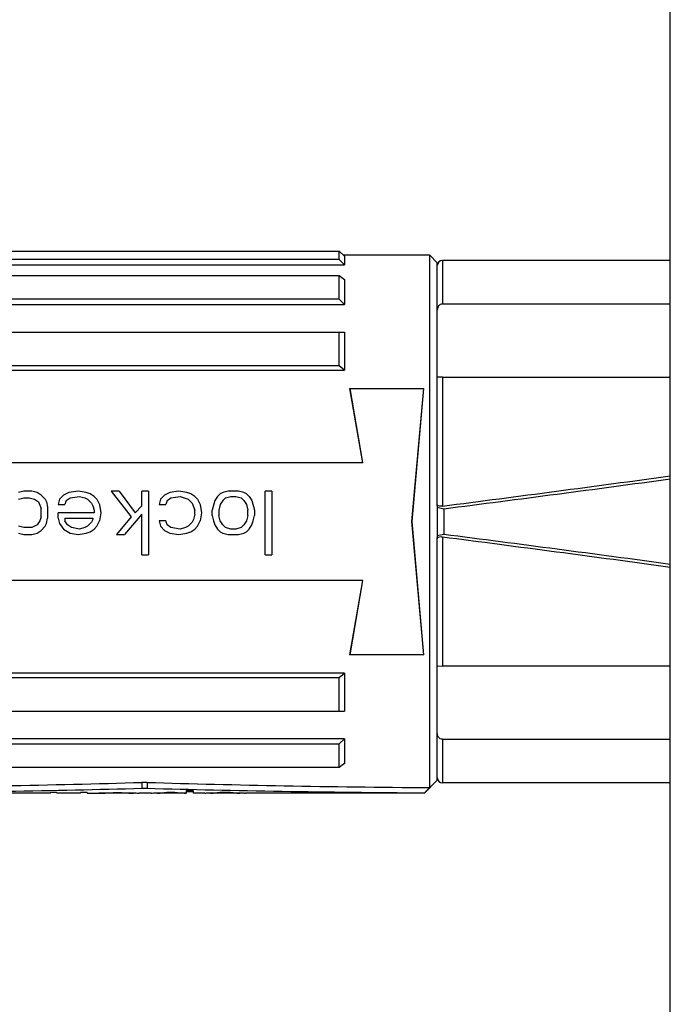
# Model space of a CAD drawing. Header units: millimetres. Extents: x 0 to 2550, y 0 to 1188.
# Tile 97 of 218: x 287 to 292, y 450 to 458. Entities that reach past the tile are written whole.
import ezdxf

# ---------------------------------------------------------------- set-up
doc = ezdxf.new("R2010")
doc.units = ezdxf.units.MM
doc.header["$LTSCALE"] = 46.255
for name, color, linetype in [('1613603_PBL259', 7, 'CONTINUOUS'), ('A2600102_ABL255', 7, 'CONTINUOUS'), ('E2030201_ABL258', 7, 'CONTINUOUS'), ('E2031601_ABL276', 7, 'CONTINUOUS'), ('M2000801_PBL8', 7, 'CONTINUOUS'), ('ST-8EP1N8AW400S_PBL277', 7, 'CONTINUOUS'), ('TOP_VIEW_VBL2', 7, 'CONTINUOUS')]:
    doc.layers.add(name, color=color, linetype=linetype)

# ---------------------------------------------------------------- blocks, each defined once
blk = doc.blocks.new('M2000801_PBL8', base_point=(325.4642, 478.1436))
at = {"layer": 'M2000801_PBL8', "color": 7}
blk.add_line((291.8829, 441.42), (291.8829, 464.643), dxfattribs=at)
blk = doc.blocks.new('ST-8EP1N8AW400S_PBL277', base_point=(290.9679, 453.7001))
at = {"layer": 'ST-8EP1N8AW400S_PBL277', "color": 2}
for p, q in [((290.0929, 455.7501), (290.0929, 455.4082)), ((290.0929, 454.8336), (290.0929, 453.8216)), ((290.0929, 453.5786), (290.0929, 452.5666)), ((290.0929, 451.992), (290.0929, 451.6501))]:
    blk.add_line(p, q, dxfattribs=at)
at = {"layer": 'ST-8EP1N8AW400S_PBL277', "color": 7}
for p, q in [((291.8829, 455.7501), (290.0929, 455.7501)), ((290.0929, 455.4082), (291.8829, 455.4082)), ((290.0929, 454.8336), (290.0576, 454.833)), ((290.0929, 454.8336), (291.8829, 454.8336)), ((290.0529, 453.8251), (290.0529, 453.5753)), ((290.0529, 453.8126), (290.1028, 453.8006)), ((290.1029, 453.8006), (290.1029, 453.5996)), ((290.1028, 453.5996), (290.0529, 453.5875)), ((290.0576, 452.5672), (290.0929, 452.5666)), ((291.8829, 452.5666), (290.0929, 452.5666)), ((290.0929, 451.992), (291.8829, 451.992)), ((291.8829, 451.6501), (290.0929, 451.6501))]:
    blk.add_line(p, q, dxfattribs=at)
for centre, radius, start, end in [((290.0929, 455.7101), 0.04, 90, 180), ((250.6776, 757.9333), 306.6554, 277.384821, 277.722205), ((249.319, 769.9349), 318.7542, 277.351006, 277.673755), ((250.6776, 149.467), 306.6553, 82.277795, 82.615179), ((248.9393, 134.5747), 321.6696, 82.327965, 82.647789), ((290.0929, 451.6901), 0.04, 180, 270)]:
    blk.add_arc(centre, radius, start, end, dxfattribs=at)
for points, knots in [([(290.0929, 455.4082), (290.0817, 455.4082), (290.0588, 455.3951), (290.0529, 455.3715), (290.0529, 455.3601)], [0, 0, 0, 0, 0.495392, 1, 1, 1, 1]), ([(290.0576, 454.833), (290.0564, 454.833), (290.0553, 454.8332), (290.0529, 454.8331), (290.0529, 454.8335)], [0, 0, 0, 0, 0.746215, 1, 1, 1, 1]), ([(290.0593, 453.824), (290.0583, 453.8245), (290.0554, 453.8259), (290.0529, 453.829), (290.0529, 453.8313)], [0, 0, 0, 0, 0.320972, 1, 1, 1, 1]), ([(290.0929, 453.8216), (290.0896, 453.8211), (290.0784, 453.8203), (290.0666, 453.8208), (290.0593, 453.824)], [0, 0, 0, 0, 0.294929, 1, 1, 1, 1]), ([(290.0592, 453.5761), (290.0583, 453.5757), (290.0554, 453.5742), (290.0529, 453.5711), (290.0529, 453.5689)], [0, 0, 0, 0, 0.320449, 1, 1, 1, 1]), ([(290.0929, 453.5786), (290.0896, 453.5791), (290.0784, 453.5799), (290.0665, 453.5794), (290.0592, 453.5761)], [0, 0, 0, 0, 0.295252, 1, 1, 1, 1]), ([(290.0929, 451.992), (290.0817, 451.992), (290.0588, 452.0051), (290.0529, 452.0287), (290.0529, 452.0401)], [0, 0, 0, 0, 0.495392, 1, 1, 1, 1])]:
    blk.add_open_spline(points, degree=3, knots=knots, dxfattribs=at)
blk = doc.blocks.new('E2031601_ABL276', base_point=(290.9679, 453.7001))
at = {"layer": 'ST-8EP1N8AW400S_PBL277'}
blk.add_blockref('ST-8EP1N8AW400S_PBL277', (290.9679, 453.7001), dxfattribs=at)
blk = doc.blocks.new('A2600102_ABL255', base_point=(290.9679, 453.7001))
at = {"layer": 'E2031601_ABL276'}
blk.add_blockref('E2031601_ABL276', (290.9679, 453.7001), dxfattribs=at)
blk = doc.blocks.new('1613603_PBL259', base_point=(284.8529, 453.7001))
at = {"layer": '1613603_PBL259', "color": 7}
for p, q in [((285.9529, 455.8219), (289.2829, 455.8219)), ((289.2829, 455.8219), (289.3229, 455.7832)), ((289.2829, 455.7576), (289.2829, 455.8219)), ((289.3096, 455.7961), (289.3158, 455.7901)), ((289.2829, 455.7576), (285.9529, 455.7576)), ((289.3229, 455.7157), (289.2829, 455.7576)), ((289.9929, 455.7901), (289.3158, 455.7901)), ((289.3229, 455.7832), (289.3229, 455.7157)), ((289.9929, 451.613), (289.9929, 455.7901)), ((289.9929, 455.7901), (290.0529, 455.7301)), ((290.0529, 453.8251), (290.0529, 455.7301)), ((285.9929, 455.7157), (289.3229, 455.7157)), ((285.9529, 455.6303), (289.2829, 455.6303)), ((289.2829, 455.4451), (289.2829, 455.6303)), ((289.2829, 455.6303), (289.3229, 455.5994)), ((289.3229, 455.5994), (289.3229, 455.4051)), ((289.2829, 455.4451), (285.9529, 455.4451)), ((289.3229, 455.4051), (289.2829, 455.4451)), ((285.9929, 455.4051), (289.3229, 455.4051)), ((285.9529, 455.1865), (289.3229, 455.1865)), ((289.2829, 454.9222), (289.2829, 455.1865)), ((289.3229, 455.1865), (289.3229, 454.8889)), ((289.2829, 454.9222), (285.9529, 454.9222)), ((285.9929, 454.8889), (289.3229, 454.8889)), ((289.3229, 454.8889), (289.2829, 454.9222)), ((289.3626, 454.7451), (289.4653, 454.1626)), ((289.3626, 454.7451), (289.9453, 454.7451)), ((289.4675, 454.163), (289.3678, 454.7451)), ((289.9453, 454.7451), (289.8529, 453.7001)), ((289.8529, 453.7001), (289.9479, 454.7451)), ((285.9529, 454.163), (289.4675, 454.163)), ((286.805, 453.9401), (286.7633, 453.9295)), ((286.7633, 453.8763), (286.805, 453.8869)), ((286.8675, 453.9401), (286.805, 453.9401)), ((286.805, 453.8869), (286.8467, 453.8869)), ((286.8467, 453.8869), (286.8883, 453.8763)), ((286.9092, 453.9295), (286.8675, 453.9401)), ((286.8883, 453.8763), (286.9196, 453.855)), ((286.9404, 453.9082), (286.9092, 453.9295)), ((286.9404, 453.9082), (286.9717, 453.8763)), ((286.9717, 453.8763), (286.9821, 453.855)), ((287.0862, 453.8763), (287.0758, 453.8337)), ((287.1175, 453.9082), (287.0862, 453.8763)), ((287.1592, 453.9295), (287.1175, 453.9082)), ((287.1383, 453.8656), (287.1279, 453.8337)), ((287.1383, 453.8656), (287.1696, 453.8869)), ((287.2321, 453.9401), (287.1592, 453.9295)), ((287.1696, 453.8869), (287.2425, 453.8975)), ((287.2946, 453.9295), (287.2321, 453.9401)), ((287.2425, 453.8975), (287.2842, 453.8869)), ((287.2842, 453.8869), (287.305, 453.8763)), ((287.3258, 453.9188), (287.2946, 453.9295)), ((287.305, 453.8763), (287.3362, 453.8443)), ((287.3571, 453.8975), (287.3258, 453.9188)), ((287.3571, 453.8975), (287.3779, 453.8763)), ((287.3779, 453.8763), (287.3987, 453.8337)), ((287.4925, 453.9401), (287.6487, 453.738)), ((287.555, 453.9401), (287.4925, 453.9401)), ((287.555, 453.9401), (287.68, 453.7699)), ((287.7321, 453.8231), (287.7321, 453.9401)), ((287.7842, 453.9401), (287.7321, 453.9401)), ((287.7842, 453.9401), (287.7842, 453.4401)), ((287.8779, 453.8763), (287.8675, 453.8337)), ((287.9092, 453.9082), (287.8779, 453.8763)), ((287.9508, 453.9295), (287.9092, 453.9082)), ((287.93, 453.8656), (287.9196, 453.8337)), ((287.93, 453.8656), (287.9612, 453.8869)), ((288.0237, 453.9401), (287.9508, 453.9295)), ((287.9612, 453.8869), (288.0342, 453.8975)), ((288.0862, 453.9295), (288.0237, 453.9401)), ((288.0342, 453.8975), (288.0967, 453.8763)), ((288.1175, 453.9188), (288.0862, 453.9295)), ((288.0967, 453.8763), (288.1279, 453.8443)), ((288.1487, 453.8975), (288.1175, 453.9188)), ((288.1487, 453.8975), (288.1696, 453.8763)), ((288.1696, 453.8763), (288.1904, 453.8337)), ((288.305, 453.8656), (288.2842, 453.7912)), ((288.3258, 453.8975), (288.305, 453.8656)), ((288.3467, 453.9188), (288.3258, 453.8975)), ((288.3675, 453.9295), (288.3467, 453.9188)), ((288.3675, 453.8656), (288.3467, 453.8337)), ((288.4092, 453.9401), (288.3675, 453.9295)), ((288.3883, 453.8869), (288.3675, 453.8656)), ((288.3883, 453.8869), (288.43, 453.8975)), ((288.4925, 453.9401), (288.4092, 453.9401)), ((288.43, 453.8975), (288.4717, 453.8975)), ((288.4717, 453.8975), (288.5133, 453.8869)), ((288.5342, 453.9295), (288.4925, 453.9401)), ((288.5133, 453.8869), (288.5342, 453.8656)), ((288.555, 453.9188), (288.5342, 453.9295)), ((288.5342, 453.8656), (288.555, 453.8337)), ((288.555, 453.9188), (288.5758, 453.8975)), ((288.5758, 453.8975), (288.5967, 453.8656)), ((288.5967, 453.8656), (288.6175, 453.7912)), ((288.7008, 453.4401), (288.7008, 453.9401)), ((288.7529, 453.9401), (288.7008, 453.9401)), ((288.7529, 453.9401), (288.7529, 453.4401)), ((286.9196, 453.855), (286.9404, 453.8018)), ((286.9404, 453.738), (286.9404, 453.8018)), ((286.9821, 453.855), (286.9925, 453.8124)), ((286.9925, 453.8124), (286.9925, 453.7273)), ((287.0758, 453.8337), (287.1279, 453.8337)), ((287.3362, 453.8443), (287.3467, 453.8231)), ((287.3467, 453.8231), (287.3571, 453.7912)), ((287.3571, 453.7912), (287.3571, 453.7699)), ((287.3987, 453.8337), (287.4092, 453.7699)), ((287.7321, 453.8231), (287.68, 453.7699)), ((287.8675, 453.8337), (287.9196, 453.8337)), ((288.1279, 453.8443), (288.1487, 453.7912)), ((288.1487, 453.7592), (288.1487, 453.7912)), ((288.1904, 453.8337), (288.2008, 453.7699)), ((288.2842, 453.7486), (288.2842, 453.7912)), ((288.3467, 453.8337), (288.3362, 453.7912)), ((288.3362, 453.7912), (288.3362, 453.7486)), ((288.555, 453.8337), (288.5654, 453.7912)), ((288.5654, 453.7486), (288.5654, 453.7912)), ((288.6175, 453.7912), (288.6175, 453.7486)), ((286.9404, 453.738), (286.93, 453.706)), ((286.9821, 453.6848), (286.9925, 453.7273)), ((287.0758, 453.7273), (287.0758, 453.7699)), ((287.3571, 453.7699), (287.0758, 453.7699)), ((287.0758, 453.7273), (287.0862, 453.6848)), ((287.1279, 453.7273), (287.1279, 453.706)), ((287.1279, 453.7273), (287.3467, 453.7273)), ((287.3467, 453.7167), (287.3362, 453.6954)), ((287.3467, 453.7273), (287.3467, 453.7167)), ((287.4092, 453.7699), (287.3987, 453.706)), ((287.6487, 453.738), (287.5342, 453.5997)), ((287.7321, 453.7592), (287.5967, 453.5997)), ((287.7321, 453.4401), (287.7321, 453.7592)), ((288.1383, 453.7167), (288.1279, 453.6954)), ((288.1487, 453.7592), (288.1383, 453.7167)), ((288.2008, 453.7699), (288.1904, 453.706)), ((288.2842, 453.7486), (288.2946, 453.706)), ((288.3467, 453.706), (288.3362, 453.7486)), ((288.5654, 453.7486), (288.555, 453.706)), ((288.6071, 453.706), (288.6175, 453.7486)), ((286.805, 453.6529), (286.7633, 453.6635)), ((286.8675, 453.6529), (286.805, 453.6529)), ((286.9092, 453.6741), (286.8675, 453.6529)), ((286.93, 453.706), (286.9092, 453.6741)), ((286.9404, 453.6316), (286.9717, 453.6635)), ((286.9717, 453.6635), (286.9821, 453.6848)), ((287.0862, 453.6848), (287.1175, 453.6422)), ((287.1175, 453.6422), (287.1696, 453.6103)), ((287.1487, 453.6741), (287.1279, 453.706)), ((287.18, 453.6529), (287.1487, 453.6741)), ((287.2425, 453.6422), (287.18, 453.6529)), ((287.2842, 453.6529), (287.2425, 453.6422)), ((287.305, 453.6635), (287.2842, 453.6529)), ((287.3362, 453.6954), (287.305, 453.6635)), ((287.3258, 453.6209), (287.3571, 453.6422)), ((287.3571, 453.6422), (287.3779, 453.6635)), ((287.3779, 453.6635), (287.3987, 453.706)), ((287.8675, 453.706), (287.8779, 453.6635)), ((287.9196, 453.706), (287.8675, 453.706)), ((287.8779, 453.6635), (287.9092, 453.6316)), ((287.93, 453.6741), (287.9196, 453.706)), ((287.9612, 453.6529), (287.93, 453.6741)), ((288.0342, 453.6422), (287.9612, 453.6529)), ((288.0758, 453.6529), (288.0342, 453.6422)), ((288.0967, 453.6635), (288.0758, 453.6529)), ((288.1279, 453.6954), (288.0967, 453.6635)), ((288.1175, 453.6209), (288.1487, 453.6422)), ((288.1487, 453.6422), (288.1696, 453.6635)), ((288.1696, 453.6635), (288.1904, 453.706)), ((288.2946, 453.706), (288.305, 453.6741)), ((288.305, 453.6741), (288.3258, 453.6422)), ((288.3258, 453.6422), (288.3467, 453.6209)), ((288.3675, 453.6741), (288.3467, 453.706)), ((288.3883, 453.6529), (288.3675, 453.6741)), ((288.43, 453.6422), (288.3883, 453.6529)), ((288.4717, 453.6422), (288.43, 453.6422)), ((288.5133, 453.6529), (288.4717, 453.6422)), ((288.5342, 453.6741), (288.5133, 453.6529)), ((288.555, 453.706), (288.5342, 453.6741)), ((288.555, 453.6209), (288.5758, 453.6422)), ((288.5758, 453.6422), (288.5967, 453.6741)), ((288.5967, 453.6741), (288.6071, 453.706)), ((289.9479, 452.6551), (289.8529, 453.7001)), ((289.8529, 453.7001), (289.9453, 452.6551)), ((286.7633, 453.6103), (286.805, 453.5997)), ((286.805, 453.5997), (286.8675, 453.5997)), ((286.8675, 453.5997), (286.9092, 453.6103)), ((286.9092, 453.6103), (286.9404, 453.6316)), ((287.1696, 453.6103), (287.2321, 453.5997)), ((287.2321, 453.5997), (287.2946, 453.6103)), ((287.2946, 453.6103), (287.3258, 453.6209)), ((287.5342, 453.5997), (287.5967, 453.5997)), ((287.9092, 453.6316), (287.9508, 453.6103)), ((287.9508, 453.6103), (288.0237, 453.5997)), ((288.0237, 453.5997), (288.0862, 453.6103)), ((288.0862, 453.6103), (288.1175, 453.6209)), ((288.3467, 453.6209), (288.3675, 453.6103)), ((288.3675, 453.6103), (288.4092, 453.5997)), ((288.4092, 453.5997), (288.4925, 453.5997)), ((288.4925, 453.5997), (288.5342, 453.6103)), ((288.5342, 453.6103), (288.555, 453.6209)), ((290.0529, 451.6701), (290.0529, 453.5753)), ((287.7321, 453.4401), (287.7842, 453.4401)), ((288.7008, 453.4401), (288.7529, 453.4401)), ((289.4675, 453.2372), (285.9529, 453.2372)), ((289.4653, 453.2376), (289.3626, 452.6551)), ((289.3678, 452.6551), (289.4675, 453.2372)), ((289.9479, 452.6551), (289.3626, 452.6551)), ((285.9529, 452.478), (289.2829, 452.478)), ((289.3229, 452.5113), (285.9929, 452.5113)), ((289.2829, 452.478), (289.3229, 452.5113)), ((289.2829, 452.2136), (289.2829, 452.478)), ((289.3229, 452.5113), (289.3229, 452.2136)), ((285.9529, 452.2136), (289.3229, 452.2136)), ((285.9529, 451.9551), (289.2829, 451.9551)), ((289.3229, 451.9951), (285.9929, 451.9951)), ((289.2829, 451.9551), (289.3229, 451.9951)), ((289.2829, 451.7698), (289.2829, 451.9551)), ((289.3229, 451.9951), (289.3229, 451.8008)), ((289.3229, 451.8008), (289.2829, 451.7698)), ((289.2829, 451.7698), (285.5529, 451.7698)), ((287.7329, 451.6541), (287.7329, 451.608)), ((287.7729, 451.6541), (287.7329, 451.6541)), ((287.7729, 451.6541), (287.7729, 451.608)), ((289.9529, 451.5701), (290.0529, 451.6701)), ((287.0112, 451.5701), (285.5529, 451.5701)), ((287.0112, 451.5701), (287.0112, 451.5735)), ((287.0633, 451.5735), (287.0112, 451.5735)), ((287.0633, 451.5735), (287.0633, 451.5701)), ((287.2508, 451.5701), (287.0633, 451.5701)), ((287.2508, 451.5701), (287.2508, 451.5735)), ((287.3029, 451.5735), (287.2508, 451.5735)), ((287.3029, 451.5735), (287.3029, 451.5701)), ((287.3029, 451.5701), (287.4383, 451.5701)), ((287.4383, 451.5719), (287.4383, 451.5701)), ((287.4487, 451.5724), (287.4487, 451.5706)), ((287.48, 451.5729), (287.48, 451.5711)), ((287.5946, 451.5701), (287.48, 451.5701)), ((287.5529, 451.5735), (287.5529, 451.5715)), ((287.5946, 451.5729), (287.5946, 451.5711)), ((287.6154, 451.5729), (287.6154, 451.5708)), ((287.6467, 451.5724), (287.6467, 451.5702)), ((287.6571, 451.5719), (287.6571, 451.5701)), ((287.6571, 451.5701), (287.6581, 451.5701)), ((287.7092, 451.5701), (287.7114, 451.5701)), ((287.8048, 451.5701), (287.7114, 451.5701)), ((287.7329, 451.608), (287.7729, 451.608)), ((287.855, 451.5719), (287.855, 451.5702)), ((287.8654, 451.5719), (287.8654, 451.5701)), ((287.8758, 451.5729), (287.8758, 451.5704)), ((287.9071, 451.5732), (287.9071, 451.5708)), ((287.9904, 451.5735), (287.9279, 451.5735)), ((287.9487, 451.5735), (287.9487, 451.5711)), ((287.9487, 451.5711), (287.9904, 451.5711)), ((287.9904, 451.5735), (287.9904, 451.5711)), ((288.0321, 451.5729), (288.0321, 451.5708)), ((288.0633, 451.5724), (288.0633, 451.5704)), ((288.0842, 451.5708), (288.0842, 451.59)), ((288.1362, 451.59), (288.0842, 451.59)), ((288.0842, 451.5815), (288.1362, 451.5815)), ((288.1362, 451.59), (288.1362, 451.5701)), ((288.2277, 451.5701), (288.1362, 451.5701)), ((288.2717, 451.5724), (288.2717, 451.5703)), ((288.2787, 451.5701), (288.2821, 451.5701)), ((288.2821, 451.5724), (288.2821, 451.5701)), ((288.3029, 451.5729), (288.3029, 451.5706)), ((288.3237, 451.5732), (288.3237, 451.5711)), ((288.4487, 451.5701), (288.3237, 451.5701)), ((288.4279, 451.5735), (288.3446, 451.5735)), ((288.3654, 451.5735), (288.3654, 451.5715)), ((288.3654, 451.5715), (288.4071, 451.5715)), ((288.4071, 451.5735), (288.4071, 451.5715)), ((288.4487, 451.5732), (288.4487, 451.5711)), ((288.4696, 451.5729), (288.4696, 451.5706)), ((288.4904, 451.5724), (288.4904, 451.5701)), ((288.4904, 451.5701), (288.4937, 451.5701)), ((288.5008, 451.5724), (288.5008, 451.5703)), ((289.9529, 451.5701), (288.5448, 451.5701)), ((289.9529, 451.5701), (289.9529, 451.5721))]:
    blk.add_line(p, q, dxfattribs=at)
blk.add_arc((273.3402, 467.8466), 23.256, 315.58917, 315.73017, dxfattribs=at)
for centre, major_axis, ratio, start_param, end_param in [((275.5137, 453.7001), (18.341, -1.0552), 0.098362, -0.99044, -0.836014), ((299.9922, 453.7001), (18.341, 1.0552), 0.098362, -2.305578, -2.153056), ((275.5137, 453.7001), (18.692, -1.0754), 0.098362, -0.998167, -0.852668), ((286.9952, 453.7001), (0, 2.13), 0.195833, 3.18016, 3.197892), ((287.3829, 453.7001), (0, 2.13), 0.244791, -3.1352, -3.115219), ((287.3417, 453.7001), (0, 2.13), 0.979167, -3.115219, -3.100226), ((287.2554, 453.7001), (4.1712, 0), 0.510639, -1.52943, -1.51943), ((287.4339, 453.7001), (0, 2.13), 0.326391, 3.147986, 3.162971), ((287.3819, 453.7001), (3.1284, 0), 0.680851, 4.733767, 4.74376), ((286.72, 453.7001), (14.5994, 0), 0.145896, -1.51943, -1.514428), ((287.0221, 453.7001), (14.5994, 0), 0.145897, 4.74376, 4.748757), ((288.2475, 453.7001), (12.5137, 0), 0.170213, -1.627164, -1.622162), ((287.8562, 453.7001), (8.3425, 0), 0.255319, 4.676021, 4.681018), ((287.7254, 453.7001), (4.1712, 0), 0.510639, 4.681018, 4.686015), ((287.9262, 453.7001), (6.2569, 0), 0.340426, -1.622162, -1.617162), ((287.6704, 453.7001), (0, 2.13), 0.979167, 3.115219, 3.130205), ((287.7812, 453.7001), (3.1284, 0), 0.680851, -1.617162, -1.607164), ((287.6585, 453.7001), (0, 2.13), 0.489584, 3.130205, 3.140194), ((287.6581, 453.7001), (0, 2.13), 0.326388, -3.141593, -3.128007), ((287.7433, 453.7001), (0, 2.13), 0.979168, -3.177961, -3.167967), ((287.7158, 453.7001), (0, 2.13), 0.489583, -3.167967, -3.147986), ((299.9922, 453.7001), (18.692, 1.0754), 0.098362, 3.99426, 4.139759), ((287.8048, 453.7001), (0, 2.13), 0.244792, -3.141593, -3.12521), ((287.786, 453.7001), (0, 2.13), 0.783333, -3.12521, -3.100226), ((287.7256, 453.7001), (3.1284, 0), 0.680851, -1.52943, -1.51943), ((287.861, 453.7001), (0, 2.13), 0.32639, 3.133002, 3.147986), ((287.8587, 453.7001), (0, 2.13), 0.489584, 3.147986, 3.157975), ((287.8246, 453.7001), (3.1284, 0), 0.680851, 4.728772, 4.738763), ((287.4579, 453.7001), (8.3425, 0), 0.255319, -1.51943, -1.514428), ((287.6871, 453.7001), (8.3425, 0), 0.255319, 4.738763, 4.74376), ((288.4604, 453.7001), (8.3425, 0), 0.255319, -1.627164, -1.622162), ((288.2521, 453.7001), (8.3425, 0), 0.255319, 4.681018, 4.686015), ((288.2462, 453.7001), (4.1712, 0), 0.510639, -1.622162, -1.617162), ((288.1146, 453.7001), (3.1284, 0), 0.680852, 4.686015, 4.696006), ((288.1496, 453.7001), (0, 2.13), 0.979167, -3.187958, -3.177961), ((288.0861, 453.7001), (0, 2.13), 0.652778, 3.12521, 3.140194), ((288.1117, 453.7001), (0, 2.13), 0.489583, -3.177961, -3.167967), ((288.2277, 453.7001), (0, 2.13), 0.279762, -3.141593, -3.120215), ((288.2107, 453.7001), (0, 2.13), 0.652778, -3.120215, -3.105225), ((288.1854, 453.7001), (0, 2.13), 0.979166, -3.105225, -3.095227), ((288.2787, 453.7001), (0, 2.13), 0.244791, 3.128007, 3.141593), ((288.0887, 453.7001), (4.1713, 0), 0.510638, -1.524431, -1.51943), ((288.2732, 453.7001), (0, 2.13), 0.652778, 3.147986, 3.162971), ((287.8746, 453.7001), (8.3425, 0), 0.255319, -1.51943, -1.514428), ((288.2583, 453.7001), (0, 2.13), 0.979167, 3.162971, 3.172963), ((288.0621, 453.7001), (8.3425, 0), 0.255319, 4.74376, 4.748757), ((288.7104, 453.7001), (8.3425, 0), 0.255319, 4.676021, 4.681018), ((288.8979, 453.7001), (8.3425, 0), 0.255319, -1.627164, -1.622162), ((288.5142, 453.7001), (0, 2.13), 0.979167, -3.172963, -3.162971), ((288.6837, 453.7001), (4.1713, 0), 0.510638, -1.622162, -1.617162), ((288.4993, 453.7001), (0, 2.13), 0.652778, 3.120215, 3.1352), ((288.5871, 453.7001), (0, 2.13), 0.979167, -3.187958, -3.177961), ((288.4937, 453.7001), (0, 2.13), 0.244792, 3.141593, 3.155178), ((288.5618, 453.7001), (0, 2.13), 0.652778, -3.177961, -3.162971), ((288.5448, 453.7001), (0, 2.13), 0.279762, -3.162971, -3.141593)]:
    blk.add_ellipse(centre, major_axis=major_axis, ratio=ratio, start_param=start_param, end_param=end_param, dxfattribs=at)
blk = doc.blocks.new('E2030201_ABL258', base_point=(284.8529, 453.7001))
at = {"layer": '1613603_PBL259'}
blk.add_blockref('1613603_PBL259', (284.8529, 453.7001), dxfattribs=at)
blk = doc.blocks.new('TOP_VIEW_VBL2', base_point=(351.0147, 467.9032))
at = {"layer": 'A2600102_ABL255'}
blk.add_blockref('A2600102_ABL255', (290.9679, 453.7001), dxfattribs=at)
at = {"layer": 'E2030201_ABL258'}
blk.add_blockref('E2030201_ABL258', (284.8529, 453.7001), dxfattribs=at)
at = {"layer": 'M2000801_PBL8'}
blk.add_blockref('M2000801_PBL8', (325.4642, 478.1436), dxfattribs=at)

msp = doc.modelspace()

# ---------------------------------------------------------------- block references
at = {"layer": 'TOP_VIEW_VBL2'}
msp.add_blockref('TOP_VIEW_VBL2', (351.0147, 467.9032), dxfattribs=at)

doc.saveas('drawing.dxf')
